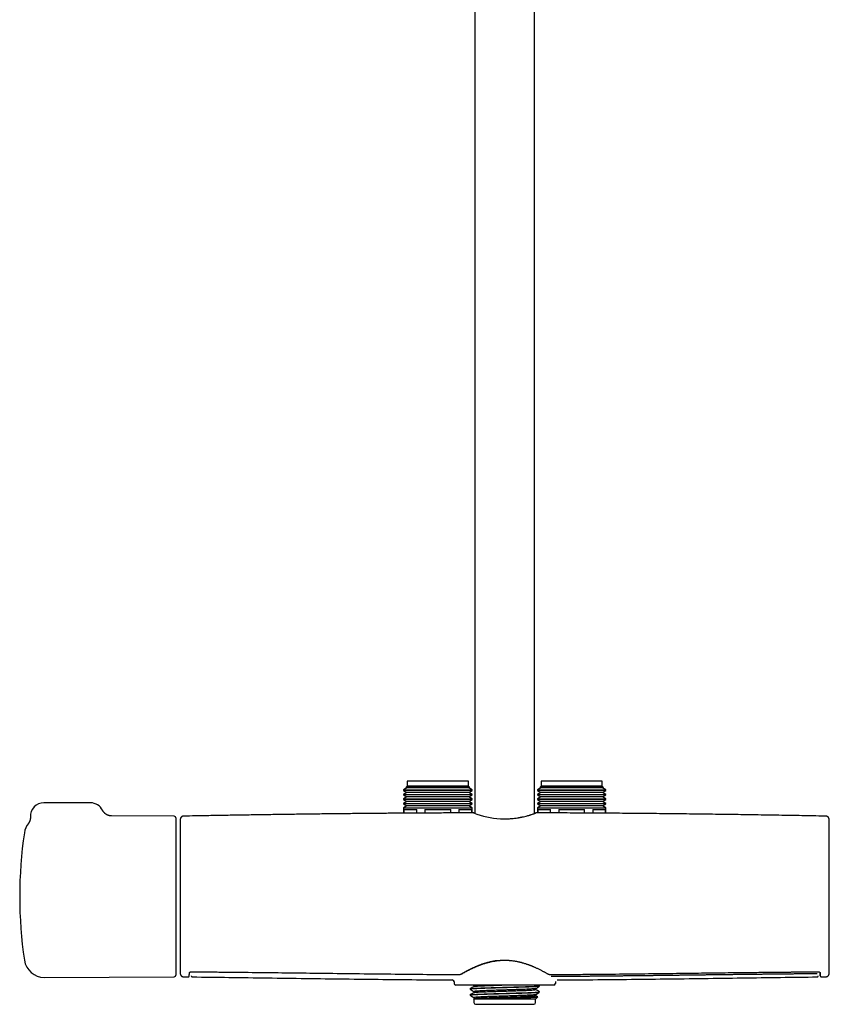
# Model space of a CAD drawing. Header units: millimetres. Extents: x 8 to 1577, y 12 to 2534.
# Tile 74 of 128: x 657 to 899, y 1371 to 1666. Entities that reach past the tile are written whole.
import ezdxf

# ---------------------------------------------------------------- set-up
doc = ezdxf.new("R2010")
doc.units = ezdxf.units.MM

msp = doc.modelspace()

# ---------------------------------------------------------------- linework, layer by layer
at = {"color": 7, "linetype": 'Continuous', "lineweight": 30}
for p, q in [((793.2, 1915.73), (793.2, 1428.54)), ((811, 1428.56), (811, 1915.57)), ((772.95, 1436.74), (772.56, 1436.35)), ((772.95, 1438.24), (772.95, 1436.74)), ((791.25, 1438.24), (772.95, 1438.24)), ((791.25, 1436.74), (772.95, 1436.74)), ((791.25, 1436.74), (791.25, 1438.24)), ((791.64, 1436.35), (791.25, 1436.74)), ((812.95, 1436.74), (812.56, 1436.35)), ((812.95, 1438.24), (812.95, 1436.74)), ((831.25, 1438.24), (812.95, 1438.24)), ((831.25, 1436.74), (812.95, 1436.74)), ((831.25, 1436.74), (831.25, 1438.24)), ((831.64, 1436.35), (831.25, 1436.74)), ((772.86, 1436.17), (771.85, 1435.59)), ((771.85, 1435.59), (771.85, 1435.42)), ((771.85, 1435.59), (792.35, 1435.59)), ((771.85, 1435.42), (772.86, 1434.83)), ((792.35, 1435.42), (771.85, 1435.42)), ((772.86, 1434.83), (771.85, 1434.25)), ((771.85, 1434.25), (771.85, 1434.08)), ((771.85, 1434.25), (792.35, 1434.25)), ((771.85, 1434.08), (772.86, 1433.49)), ((792.35, 1434.08), (771.85, 1434.08)), ((772.56, 1436.35), (772.86, 1436.17)), ((791.64, 1436.35), (772.56, 1436.35)), ((791.34, 1436.17), (772.86, 1436.17)), ((791.34, 1434.83), (772.86, 1434.83)), ((791.34, 1436.17), (791.64, 1436.35)), ((792.35, 1435.59), (791.34, 1436.17)), ((791.34, 1434.83), (792.35, 1435.42)), ((792.35, 1434.25), (791.34, 1434.83)), ((791.34, 1433.49), (792.35, 1434.08)), ((792.35, 1435.42), (792.35, 1435.59)), ((792.35, 1434.08), (792.35, 1434.25)), ((812.86, 1436.17), (811.85, 1435.59)), ((811.85, 1435.59), (811.85, 1435.42)), ((811.85, 1435.59), (832.35, 1435.59)), ((811.85, 1435.42), (812.86, 1434.83)), ((832.35, 1435.42), (811.85, 1435.42)), ((812.86, 1434.83), (811.85, 1434.25)), ((811.85, 1434.25), (811.85, 1434.08)), ((811.85, 1434.25), (832.35, 1434.25)), ((811.85, 1434.08), (812.86, 1433.49)), ((832.35, 1434.08), (811.85, 1434.08)), ((812.56, 1436.35), (812.86, 1436.17)), ((831.64, 1436.35), (812.56, 1436.35)), ((831.34, 1436.17), (812.86, 1436.17)), ((831.34, 1434.83), (812.86, 1434.83)), ((831.34, 1436.17), (831.64, 1436.35)), ((832.35, 1435.59), (831.34, 1436.17)), ((831.34, 1434.83), (832.35, 1435.42)), ((832.35, 1434.25), (831.34, 1434.83)), ((831.34, 1433.49), (832.35, 1434.08)), ((832.35, 1435.42), (832.35, 1435.59)), ((832.35, 1434.08), (832.35, 1434.25)), ((678.24, 1431.73), (664.24, 1431.73)), ((772.86, 1433.49), (771.85, 1432.91)), ((771.85, 1432.91), (771.85, 1432.74)), ((771.85, 1432.91), (792.35, 1432.91)), ((771.85, 1432.74), (772.86, 1432.15)), ((792.35, 1432.74), (771.85, 1432.74)), ((772.86, 1432.15), (771.85, 1431.57)), ((771.85, 1431.57), (771.85, 1431.4)), ((771.85, 1431.57), (792.35, 1431.57)), ((771.85, 1431.4), (772.86, 1430.81)), ((792.35, 1431.4), (771.85, 1431.4)), ((772.86, 1430.81), (771.85, 1430.23)), ((791.34, 1433.49), (772.86, 1433.49)), ((791.34, 1432.15), (772.86, 1432.15)), ((791.34, 1430.81), (772.86, 1430.81)), ((792.35, 1432.91), (791.34, 1433.49)), ((791.34, 1432.15), (792.35, 1432.74)), ((792.35, 1431.57), (791.34, 1432.15)), ((791.34, 1430.81), (792.35, 1431.4)), ((792.35, 1430.23), (791.34, 1430.81)), ((792.35, 1432.74), (792.35, 1432.91)), ((792.35, 1431.4), (792.35, 1431.57)), ((812.86, 1433.49), (811.85, 1432.91)), ((811.85, 1432.91), (811.85, 1432.74)), ((811.85, 1432.91), (832.35, 1432.91)), ((811.85, 1432.74), (812.86, 1432.15)), ((832.35, 1432.74), (811.85, 1432.74)), ((812.86, 1432.15), (811.85, 1431.57)), ((811.85, 1431.57), (811.85, 1431.4)), ((811.85, 1431.57), (832.35, 1431.57)), ((811.85, 1431.4), (812.86, 1430.81)), ((832.35, 1431.4), (811.85, 1431.4)), ((812.86, 1430.81), (811.85, 1430.23)), ((831.34, 1433.49), (812.86, 1433.49)), ((831.34, 1432.15), (812.86, 1432.15)), ((831.34, 1430.81), (812.86, 1430.81)), ((832.35, 1432.91), (831.34, 1433.49)), ((831.34, 1432.15), (832.35, 1432.74)), ((832.35, 1431.57), (831.34, 1432.15)), ((831.34, 1430.81), (832.35, 1431.4)), ((832.35, 1430.23), (831.34, 1430.81)), ((832.35, 1432.74), (832.35, 1432.91)), ((832.35, 1431.4), (832.35, 1431.57)), ((703.24, 1427.74), (684.5, 1427.82)), ((684.5, 1427.82), (684.5, 1427.82)), ((771.85, 1430.23), (771.85, 1428.63)), ((771.85, 1430.23), (792.35, 1430.23)), ((771.95, 1429.74), (775.8, 1429.74)), ((771.95, 1429.74), (771.95, 1428.63)), ((775.8, 1428.65), (775.8, 1429.74)), ((778.25, 1429.74), (785.95, 1429.74)), ((778.25, 1429.74), (778.25, 1428.67)), ((785.95, 1428.7), (785.95, 1429.74)), ((788.4, 1429.74), (792.25, 1429.74)), ((788.4, 1429.74), (788.4, 1428.71)), ((792.25, 1428.72), (792.25, 1429.74)), ((792.35, 1428.72), (792.35, 1430.23)), ((811.85, 1430.23), (811.85, 1428.72)), ((811.85, 1430.23), (832.35, 1430.23)), ((811.95, 1429.74), (815.8, 1429.74)), ((811.95, 1429.74), (811.95, 1428.72)), ((815.8, 1428.71), (815.8, 1429.74)), ((818.25, 1429.74), (825.95, 1429.74)), ((818.25, 1429.74), (818.25, 1428.7)), ((825.95, 1428.67), (825.95, 1429.74)), ((828.4, 1429.74), (832.25, 1429.74)), ((828.4, 1429.74), (828.4, 1428.65)), ((832.25, 1428.63), (832.25, 1429.74)), ((832.35, 1428.63), (832.35, 1430.23)), ((659.63, 1425.57), (659.63, 1425.57)), ((703.74, 1427.24), (703.74, 1380.23)), ((705.03, 1425.24), (705.03, 1382.24)), ((899.17, 1382.24), (899.17, 1425.24)), ((708.29, 1381.22), (708.29, 1381.2)), ((708.29, 1381.19), (708.3, 1381.09)), ((895.9, 1381.09), (895.91, 1381.22)), ((664.4, 1379.56), (703.24, 1379.73)), ((706.06, 1379.73), (707.45, 1379.71)), ((706.06, 1379.73), (706.06, 1379.73)), ((707.45, 1379.73), (707.45, 1379.73)), ((708.65, 1379.71), (708.65, 1379.71)), ((786.39, 1378.79), (786.39, 1378.78)), ((786.39, 1378.78), (786.4, 1378.78)), ((786.93, 1378.25), (786.94, 1377.73)), ((817.27, 1378.3), (817.26, 1377.73)), ((817.75, 1378.78), (817.75, 1378.78)), ((895.54, 1379.71), (895.54, 1379.71)), ((896.74, 1379.71), (898.14, 1379.73)), ((896.74, 1379.72), (896.74, 1379.73)), ((898.14, 1379.74), (898.14, 1379.74)), ((816.76, 1377.24), (787.44, 1377.24)), ((791.72, 1376.13), (791.72, 1375.98)), ((792.68, 1377.24), (792.9, 1377.11)), ((792.9, 1377.12), (792.9, 1376.82)), ((792.9, 1375.31), (792.9, 1375.01)), ((811.3, 1375.91), (811.3, 1376.2)), ((812.47, 1377.05), (812.15, 1377.24)), ((812.48, 1376.89), (812.48, 1377.04)), ((812.48, 1375.08), (812.48, 1375.23)), ((791.72, 1374.32), (791.72, 1374.2)), ((791.72, 1374.2), (791.76, 1374.2)), ((791.72, 1374.19), (791.78, 1374.13)), ((791.76, 1374.2), (791.79, 1374.14)), ((792.92, 1373.21), (792.8, 1373.14)), ((792.8, 1373.12), (792.9, 1373.02)), ((792.9, 1373.49), (792.9, 1373.2)), ((792.9, 1373.02), (792.9, 1372)), ((811.3, 1373.02), (792.9, 1373.02)), ((811.3, 1374.09), (811.3, 1374.39)), ((811.3, 1373.02), (811.98, 1373.7)), ((811.3, 1372), (811.3, 1373.02)), ((793.4, 1371.5), (802.1, 1371.5)), ((802.1, 1371.5), (810.8, 1371.5))]:
    msp.add_line(p, q, dxfattribs=at)
at = {"color": 7, "linetype": 'Continuous', "lineweight": 30, "flags": 128}
for points in [[(708.3, 1381.22), (708.3, 1381.22), (708.29, 1381.24)], [(895.9, 1381.24), (895.9, 1381.22), (895.9, 1381.22)]]:
    msp.add_lwpolyline(points, dxfattribs=at)
at = {"color": 7, "linetype": 'Continuous', "lineweight": 30}
for centre, radius, start, end in [((664.24, 1427.73), 4, 90, 182.7476), ((678.24, 1427.73), 4, 26.1498, 90), ((802.71, 1454.96), 28.07, 249.2259, 266.0909), ((664.38, 1421.91), 6, 142.3448, 171.5732), ((703.24, 1427.24), 0.5, 0, 89.75), ((1504.74, 1403.74), 800, 178.34903, 178.45961), ((705.23, 1425.24), 0.2, 178.4596, 180), ((99.46, 1403.74), 800, 1.54039, 1.65087), ((898.97, 1425.24), 0.2, 0, 1.5404), ((787.04, 1403.74), 130, 171.5732, 188.4268), ((664.38, 1385.56), 6, 188.4268, 270.25), ((705.23, 1382.24), 0.2, 180, 181.5404), ((1504.74, 1403.74), 800, 181.54039, 181.64962), ((99.46, 1403.74), 800, 358.35023, 358.45961), ((898.97, 1382.24), 0.2, 358.4596, 0), ((703.24, 1380.23), 0.5, 270.25, 360), ((786.39, 1378.24), 0.542, 5.9567, 89.6848), ((787.44, 1377.74), 0.5, 181, 270), ((816.76, 1377.74), 0.5, 270, 359), ((793.4, 1372), 0.5, 180, 270), ((810.8, 1372), 0.5, 270, 0)]:
    msp.add_arc(centre, radius, start, end, dxfattribs=at)
for points, knots in [([(684.5, 1427.82), (684.48, 1427.82), (684.42, 1427.82), (684.31, 1427.83), (684.17, 1427.84), (684.02, 1427.86), (683.86, 1427.89), (683.7, 1427.93), (683.54, 1427.98), (683.38, 1428.04), (683.23, 1428.11), (683.08, 1428.19), (682.93, 1428.28), (682.79, 1428.37), (682.65, 1428.48), (682.52, 1428.59), (682.39, 1428.71), (682.27, 1428.83), (682.16, 1428.97), (682.05, 1429.11), (681.95, 1429.27), (681.88, 1429.4), (681.84, 1429.48), (681.83, 1429.5)], [0, 0, 0, 0, 0.016615, 0.05632, 0.100314, 0.147161, 0.195731, 0.245372, 0.295709, 0.346512, 0.39764, 0.449, 0.500533, 0.552198, 0.603966, 0.655815, 0.707731, 0.759701, 0.811717, 0.86377, 0.921281, 0.978412, 1, 1, 1, 1]), ([(792.76, 1428.72), (792.46, 1428.72), (790.62, 1428.72), (787.23, 1428.71), (782.69, 1428.69), (778.23, 1428.67), (773.87, 1428.64), (769.46, 1428.61), (765.01, 1428.58), (760.52, 1428.54), (755.99, 1428.49), (751.42, 1428.44), (746.81, 1428.39), (742.16, 1428.33), (737.46, 1428.27), (732.73, 1428.2), (728.04, 1428.13), (723.41, 1428.06), (718.84, 1427.98), (714.22, 1427.9), (709.96, 1427.83), (707.23, 1427.78), (706.05, 1427.75)], [0, 0, 0, 0, 0.010261, 0.063575, 0.117451, 0.167332, 0.217686, 0.268513, 0.319813, 0.371585, 0.423831, 0.47655, 0.529742, 0.583407, 0.637545, 0.692157, 0.747241, 0.799611, 0.852402, 0.905614, 0.959246, 1, 1, 1, 1]), ([(793.2, 1428.6), (793.18, 1428.6), (793.1, 1428.62), (792.98, 1428.65), (792.87, 1428.68), (792.79, 1428.71), (792.77, 1428.72), (792.76, 1428.72)], [0, 0, 0, 0, 0.0578616, 0.3254054, 0.555386, 0.7478123, 1, 1, 1, 1]), ([(800.8, 1426.96), (801.15, 1426.94), (801.87, 1426.92), (802.99, 1426.95), (804.06, 1427.02), (805.06, 1427.12), (805.74, 1427.22), (806.21, 1427.29), (806.47, 1427.33), (806.72, 1427.38), (806.98, 1427.43), (807.23, 1427.48), (807.48, 1427.53), (807.9, 1427.63), (808.44, 1427.76), (809.02, 1427.92), (809.43, 1428.03), (809.71, 1428.12), (809.87, 1428.17), (809.96, 1428.2), (810.01, 1428.22), (810.04, 1428.23), (810.08, 1428.24), (810.11, 1428.25), (810.3, 1428.31), (810.61, 1428.41), (810.96, 1428.54), (811.2, 1428.63), (811.36, 1428.69), (811.44, 1428.72), (811.44, 1428.72), (811.44, 1428.72)], [0, 0, 0, 0, 0.065293, 0.134812, 0.208709, 0.267102, 0.328075, 0.345984, 0.364108, 0.382448, 0.401005, 0.419779, 0.438772, 0.457983, 0.51915, 0.571112, 0.613867, 0.639892, 0.660734, 0.66653, 0.67175, 0.676394, 0.680463, 0.683955, 0.686872, 0.749968, 0.809077, 0.864236, 0.915491, 0.965883, 1, 1, 1, 1]), ([(811.44, 1428.72), (811.44, 1428.72), (811.45, 1428.72), (811.42, 1428.71), (811.36, 1428.69), (811.28, 1428.67), (811.17, 1428.64), (811.06, 1428.62), (811, 1428.61)], [0, 0, 0, 0, 0.07077, 0.243205, 0.42244, 0.608503, 0.801419, 1, 1, 1, 1]), ([(898.15, 1427.75), (897.43, 1427.77), (895.61, 1427.8), (892.66, 1427.86), (889.27, 1427.92), (885.83, 1427.98), (882.35, 1428.03), (878.81, 1428.09), (875.33, 1428.14), (871.9, 1428.2), (868.54, 1428.24), (865.13, 1428.29), (861.68, 1428.34), (858.19, 1428.38), (854.65, 1428.42), (851.08, 1428.46), (847.47, 1428.5), (843.81, 1428.53), (840.11, 1428.57), (836.38, 1428.6), (832.67, 1428.63), (829, 1428.65), (825.37, 1428.67), (821.69, 1428.69), (817.98, 1428.71), (814.56, 1428.72), (812.38, 1428.72), (811.44, 1428.72)], [0, 0, 0, 0, 0.024633, 0.063147, 0.102223, 0.141861, 0.182061, 0.222824, 0.264149, 0.302524, 0.341372, 0.380692, 0.420484, 0.460749, 0.501486, 0.542696, 0.584378, 0.626532, 0.669159, 0.712258, 0.75583, 0.797344, 0.839279, 0.881633, 0.924407, 0.967602, 1, 1, 1, 1]), ([(660.24, 1427.54), (660.24, 1427.5), (660.25, 1427.4), (660.24, 1427.24), (660.23, 1427.08), (660.21, 1426.92), (660.18, 1426.77), (660.15, 1426.62), (660.1, 1426.47), (660.05, 1426.33), (660, 1426.2), (659.94, 1426.08), (659.88, 1425.97), (659.83, 1425.87), (659.77, 1425.78), (659.73, 1425.71), (659.69, 1425.65), (659.65, 1425.61), (659.64, 1425.58), (659.63, 1425.57)], [0, 0, 0, 0, 0.064511, 0.140753, 0.216063, 0.290353, 0.364431, 0.436603, 0.507169, 0.576065, 0.642873, 0.706933, 0.767167, 0.822063, 0.870299, 0.911752, 0.947561, 0.979382, 1, 1, 1, 1]), ([(706.05, 1427.75), (706.01, 1427.75), (705.94, 1427.74), (705.83, 1427.72), (705.73, 1427.69), (705.64, 1427.65), (705.56, 1427.61), (705.48, 1427.56), (705.42, 1427.51), (705.37, 1427.46), (705.32, 1427.41), (705.26, 1427.34), (705.2, 1427.25), (705.15, 1427.15), (705.11, 1427.04), (705.08, 1426.91), (705.07, 1426.83), (705.07, 1426.78)], [0, 0, 0, 0, 0.071812, 0.139474, 0.201999, 0.258585, 0.323754, 0.376344, 0.42081, 0.462585, 0.513529, 0.573745, 0.643069, 0.721097, 0.807188, 0.900494, 1, 1, 1, 1]), ([(899.13, 1426.78), (899.12, 1426.83), (899.12, 1426.93), (899.08, 1427.06), (899.04, 1427.17), (898.99, 1427.25), (898.96, 1427.31), (898.92, 1427.36), (898.88, 1427.41), (898.82, 1427.47), (898.73, 1427.55), (898.63, 1427.61), (898.52, 1427.67), (898.41, 1427.71), (898.28, 1427.74), (898.19, 1427.74), (898.15, 1427.75)], [0, 0, 0, 0, 0.1325712, 0.2460323, 0.3394026, 0.3960397, 0.4414448, 0.4765845, 0.5083587, 0.5617497, 0.6279985, 0.7065019, 0.7727514, 0.8444635, 0.9206221, 1, 1, 1, 1]), ([(789.46, 1380.78), (789.78, 1380.96), (790.41, 1381.32), (791.5, 1381.9), (792.68, 1382.48), (793.96, 1383.05), (795.33, 1383.56), (796.62, 1383.97), (797.79, 1384.27), (798.83, 1384.48), (799.54, 1384.58), (799.89, 1384.63)], [0, 0, 0, 0, 0.124941, 0.2504, 0.37601, 0.501425, 0.62641, 0.750925, 0.833807, 0.91675, 1, 1, 1, 1]), ([(789.61, 1380.79), (789.7, 1380.85), (789.89, 1380.95), (790.17, 1381.11), (790.43, 1381.25), (790.67, 1381.39), (790.89, 1381.5), (791.09, 1381.61), (791.27, 1381.7), (791.42, 1381.78), (791.56, 1381.85), (791.71, 1381.93), (791.92, 1382.03), (792.19, 1382.16), (792.52, 1382.32), (792.85, 1382.47), (793.12, 1382.59), (793.33, 1382.69), (793.48, 1382.75), (793.64, 1382.82), (793.81, 1382.89), (794, 1382.97), (794.23, 1383.06), (794.49, 1383.16), (794.78, 1383.27), (795.12, 1383.39), (795.49, 1383.52), (795.9, 1383.66), (796.35, 1383.8), (796.85, 1383.95), (797.35, 1384.08), (797.84, 1384.2), (798.32, 1384.3), (798.83, 1384.4), (799.37, 1384.49), (799.74, 1384.54), (799.93, 1384.56)], [0, 0, 0, 0, 0.039288, 0.075408, 0.108403, 0.138303, 0.165127, 0.188886, 0.208486, 0.225459, 0.241677, 0.257897, 0.274119, 0.310342, 0.346525, 0.381038, 0.413172, 0.428615, 0.443439, 0.457745, 0.473946, 0.49307, 0.514702, 0.539166, 0.566466, 0.596608, 0.630221, 0.666783, 0.706291, 0.748736, 0.7941, 0.831776, 0.871225, 0.912426, 0.955358, 1, 1, 1, 1]), ([(799.93, 1384.56), (800.06, 1384.58), (800.32, 1384.6), (800.67, 1384.64), (800.99, 1384.66), (801.25, 1384.67), (801.46, 1384.68), (801.62, 1384.68), (801.76, 1384.69), (801.91, 1384.69), (802.08, 1384.69), (802.3, 1384.69), (802.54, 1384.69), (802.82, 1384.68), (803.14, 1384.66), (803.48, 1384.64), (803.87, 1384.61), (804.13, 1384.58), (804.27, 1384.56)], [0, 0, 0, 0, 0.093123, 0.176092, 0.249101, 0.312291, 0.355113, 0.391961, 0.422854, 0.452672, 0.493737, 0.542512, 0.599018, 0.663294, 0.735408, 0.81546, 0.903593, 1, 1, 1, 1]), ([(804.27, 1384.56), (804.44, 1384.54), (804.76, 1384.5), (805.22, 1384.43), (805.63, 1384.35), (806, 1384.28), (806.33, 1384.2), (806.61, 1384.14), (806.86, 1384.08), (807.06, 1384.02), (807.26, 1383.97), (807.45, 1383.92), (807.72, 1383.84), (808.06, 1383.74), (808.46, 1383.61), (808.84, 1383.48), (809.14, 1383.37), (809.37, 1383.29), (809.53, 1383.22), (809.69, 1383.16), (809.87, 1383.09), (810.07, 1383.01), (810.3, 1382.92), (810.55, 1382.82), (810.83, 1382.7), (811.13, 1382.56), (811.46, 1382.42), (811.81, 1382.25), (812.17, 1382.08), (812.56, 1381.89), (812.93, 1381.7), (813.27, 1381.52), (813.6, 1381.35), (813.93, 1381.17), (814.26, 1380.98), (814.48, 1380.86), (814.59, 1380.79)], [0, 0, 0, 0, 0.0396934, 0.0760913, 0.1092645, 0.1392677, 0.1661424, 0.1899186, 0.2095174, 0.2264801, 0.2426812, 0.2588768, 0.2750693, 0.3112145, 0.3473125, 0.3817163, 0.4137426, 0.4291351, 0.4439117, 0.4582033, 0.47448, 0.4936917, 0.5154218, 0.5399597, 0.5673027, 0.5974487, 0.631019, 0.6674877, 0.7068509, 0.7491067, 0.7942567, 0.8317681, 0.87108, 0.9122065, 0.9551694, 1, 1, 1, 1]), ([(705.07, 1380.7), (705.07, 1380.66), (705.08, 1380.58), (705.1, 1380.47), (705.13, 1380.38), (705.17, 1380.28), (705.22, 1380.2), (705.27, 1380.13), (705.32, 1380.06), (705.38, 1380), (705.47, 1379.92), (705.57, 1379.86), (705.68, 1379.8), (705.8, 1379.76), (705.92, 1379.73), (706.01, 1379.73), (706.06, 1379.73)], [0, 0, 0, 0, 0.076773, 0.149142, 0.216037, 0.276593, 0.346346, 0.402639, 0.450085, 0.509831, 0.583964, 0.671802, 0.745918, 0.826126, 0.911281, 1, 1, 1, 1]), ([(707.45, 1379.71), (707.45, 1379.71), (707.47, 1379.71), (707.5, 1379.71), (707.52, 1379.72), (707.54, 1379.72), (707.56, 1379.73), (707.58, 1379.74), (707.61, 1379.76), (707.63, 1379.78), (707.65, 1379.81), (707.67, 1379.84), (707.69, 1379.88), (707.7, 1379.93), (707.72, 1379.99), (707.73, 1380.07), (707.75, 1380.16), (707.76, 1380.26), (707.77, 1380.39), (707.78, 1380.54), (707.79, 1380.71), (707.79, 1380.85), (707.79, 1380.92)], [0, 0, 0, 0, 0.003856, 0.012534, 0.025012, 0.039396, 0.056917, 0.077596, 0.106598, 0.140182, 0.178359, 0.22114, 0.268536, 0.32711, 0.391505, 0.461741, 0.537847, 0.619853, 0.706176, 0.798272, 0.896192, 1, 1, 1, 1]), ([(707.79, 1380.92), (707.79, 1380.93), (707.8, 1380.95), (707.8, 1380.98), (707.81, 1380.99), (707.81, 1380.99), (707.82, 1381), (707.83, 1381.02), (707.86, 1381.05), (707.89, 1381.08), (707.93, 1381.11), (707.96, 1381.13), (707.99, 1381.14), (708.02, 1381.16), (708.05, 1381.17), (708.1, 1381.19), (708.15, 1381.2), (708.21, 1381.21), (708.27, 1381.21), (708.3, 1381.22)], [0, 0, 0, 0, 0.099265, 0.179985, 0.242204, 0.286249, 0.325284, 0.407929, 0.502869, 0.583254, 0.657501, 0.720423, 0.748176, 0.782768, 0.827032, 0.865748, 0.908039, 0.952822, 1, 1, 1, 1]), ([(708.3, 1381.22), (708.51, 1381.21), (708.93, 1381.21), (709.53, 1381.21), (710.1, 1381.2), (710.62, 1381.2), (711.1, 1381.2), (711.55, 1381.19), (711.94, 1381.19), (712.28, 1381.19), (712.58, 1381.19), (712.85, 1381.18), (713.11, 1381.18), (713.38, 1381.18), (713.87, 1381.18), (714.6, 1381.17), (715.58, 1381.16), (717.98, 1381.14), (723.2, 1381.09), (730.89, 1381.01), (739.61, 1380.9), (748.77, 1380.79), (758.69, 1380.67), (768.94, 1380.55), (775.8, 1380.48), (779.28, 1380.45), (779.8, 1380.45), (780.31, 1380.45), (780.81, 1380.44), (781.3, 1380.44), (781.77, 1380.44), (782.23, 1380.43), (782.63, 1380.43), (783, 1380.43), (783.35, 1380.42), (783.75, 1380.42), (784.19, 1380.42), (784.68, 1380.41), (785.2, 1380.41), (785.76, 1380.41), (786.35, 1380.4), (786.97, 1380.4), (787.64, 1380.4), (788.1, 1380.39), (788.33, 1380.39)], [0, 0, 0, 0, 0.008074, 0.015637, 0.022688, 0.029228, 0.035255, 0.04077, 0.045774, 0.04991, 0.053616, 0.056929, 0.060185, 0.063462, 0.066762, 0.078728, 0.090955, 0.103232, 0.169002, 0.28645, 0.39131, 0.496161, 0.629589, 0.763004, 0.880405, 0.886863, 0.89332, 0.899773, 0.906082, 0.912181, 0.918068, 0.923745, 0.929336, 0.933166, 0.937565, 0.942533, 0.94807, 0.954177, 0.960853, 0.96767, 0.974992, 0.982822, 0.991157, 1, 1, 1, 1]), ([(788.33, 1380.39), (788.36, 1380.39), (788.42, 1380.39), (788.51, 1380.4), (788.61, 1380.41), (788.7, 1380.43), (788.78, 1380.45), (788.88, 1380.48), (788.98, 1380.51), (789.08, 1380.55), (789.19, 1380.59), (789.32, 1380.64), (789.46, 1380.71), (789.56, 1380.77), (789.61, 1380.79)], [0, 0, 0, 0, 0.051523, 0.097023, 0.173487, 0.232853, 0.277269, 0.352352, 0.436283, 0.510861, 0.602788, 0.71475, 0.846954, 1, 1, 1, 1]), ([(814.59, 1380.79), (814.64, 1380.76), (814.74, 1380.71), (814.89, 1380.64), (815.03, 1380.58), (815.13, 1380.54), (815.22, 1380.51), (815.3, 1380.48), (815.39, 1380.46), (815.49, 1380.43), (815.59, 1380.41), (815.7, 1380.4), (815.79, 1380.39), (815.84, 1380.39), (815.86, 1380.39)], [0, 0, 0, 0, 0.162791, 0.301682, 0.416561, 0.507251, 0.561481, 0.625132, 0.699161, 0.762193, 0.832126, 0.910542, 0.953654, 1, 1, 1, 1]), ([(815.86, 1380.39), (816.08, 1380.39), (816.5, 1380.4), (817.1, 1380.4), (817.67, 1380.4), (818.19, 1380.41), (818.67, 1380.41), (819.11, 1380.41), (819.5, 1380.41), (819.85, 1380.42), (820.14, 1380.42), (820.42, 1380.42), (820.68, 1380.42), (820.94, 1380.42), (821.44, 1380.43), (822.17, 1380.43), (823.14, 1380.44), (825.55, 1380.46), (830.77, 1380.51), (838.45, 1380.58), (847.18, 1380.69), (855.14, 1380.79), (862.69, 1380.88), (869.81, 1380.97), (876.12, 1381.04), (881.63, 1381.1), (884.93, 1381.13), (886.85, 1381.15), (887.36, 1381.15), (887.88, 1381.16), (888.38, 1381.16), (888.87, 1381.16), (889.34, 1381.17), (889.8, 1381.17), (890.2, 1381.17), (890.57, 1381.18), (890.92, 1381.18), (891.32, 1381.18), (891.76, 1381.19), (892.25, 1381.19), (892.77, 1381.19), (893.33, 1381.2), (893.91, 1381.2), (894.54, 1381.21), (895.21, 1381.21), (895.67, 1381.21), (895.9, 1381.22)], [0, 0, 0, 0, 0.008077, 0.015642, 0.022694, 0.029233, 0.035259, 0.040773, 0.045774, 0.049909, 0.053613, 0.056924, 0.060179, 0.063456, 0.066755, 0.078719, 0.090942, 0.103215, 0.168961, 0.286361, 0.391188, 0.496025, 0.584987, 0.673957, 0.762933, 0.821657, 0.880381, 0.88684, 0.8933, 0.899754, 0.906064, 0.912163, 0.918052, 0.92373, 0.929324, 0.933158, 0.93756, 0.942532, 0.948072, 0.954182, 0.96086, 0.967677, 0.975, 0.982828, 0.991162, 1, 1, 1, 1]), ([(895.9, 1381.22), (895.93, 1381.22), (895.97, 1381.21), (896.03, 1381.2), (896.07, 1381.19), (896.13, 1381.18), (896.19, 1381.15), (896.25, 1381.12), (896.29, 1381.09), (896.33, 1381.06), (896.36, 1381.03), (896.38, 1381), (896.38, 1380.99), (896.39, 1380.99), (896.39, 1380.98), (896.4, 1380.95), (896.4, 1380.93), (896.4, 1380.92)], [0, 0, 0, 0, 0.042025, 0.079561, 0.111962, 0.138446, 0.237316, 0.306244, 0.38413, 0.469559, 0.558833, 0.637205, 0.708026, 0.752021, 0.814746, 0.897392, 1, 1, 1, 1]), ([(896.46, 1380.11), (896.46, 1380.09), (896.45, 1380.04), (896.45, 1380.01), (896.44, 1380), (896.44, 1380.05), (896.43, 1380.14), (896.42, 1380.27), (896.41, 1380.46), (896.41, 1380.68), (896.4, 1380.88), (896.4, 1380.97)], [0, 0, 0, 0, 0.062183, 0.177967, 0.29556, 0.412781, 0.529819, 0.646866, 0.764116, 0.881763, 1, 1, 1, 1]), ([(896.4, 1380.92), (896.41, 1380.85), (896.41, 1380.71), (896.42, 1380.54), (896.43, 1380.39), (896.44, 1380.26), (896.45, 1380.16), (896.46, 1380.07), (896.48, 1379.99), (896.49, 1379.93), (896.51, 1379.88), (896.53, 1379.84), (896.55, 1379.81), (896.57, 1379.78), (896.59, 1379.76), (896.61, 1379.74), (896.64, 1379.73), (896.66, 1379.72), (896.68, 1379.72), (896.7, 1379.71), (896.71, 1379.71), (896.73, 1379.71), (896.75, 1379.71), (896.75, 1379.71)], [0, 0, 0, 0, 0.105633, 0.205157, 0.298661, 0.386218, 0.46788, 0.542383, 0.611262, 0.67453, 0.732193, 0.779751, 0.822674, 0.860958, 0.894599, 0.923595, 0.944211, 0.961611, 0.975812, 0.984386, 0.991213, 0.996362, 1, 1, 1, 1]), ([(898.14, 1379.73), (898.18, 1379.73), (898.25, 1379.73), (898.36, 1379.75), (898.46, 1379.78), (898.55, 1379.82), (898.64, 1379.86), (898.71, 1379.91), (898.78, 1379.96), (898.85, 1380.03), (898.92, 1380.11), (898.99, 1380.21), (899.05, 1380.32), (899.09, 1380.44), (899.12, 1380.56), (899.12, 1380.65), (899.13, 1380.7)], [0, 0, 0, 0, 0.076784, 0.149161, 0.216062, 0.276621, 0.346377, 0.402669, 0.450112, 0.509854, 0.583983, 0.671816, 0.745928, 0.826133, 0.911284, 1, 1, 1, 1]), ([(708.35, 1380), (708.35, 1379.99), (708.35, 1379.97), (708.36, 1379.92), (708.38, 1379.88), (708.4, 1379.83), (708.44, 1379.78), (708.5, 1379.74), (708.56, 1379.7), (708.62, 1379.7), (708.65, 1379.69)], [0, 0, 0, 0, 0.156929, 0.330962, 0.465161, 0.589889, 0.705532, 0.812412, 0.910644, 1, 1, 1, 1]), ([(708.65, 1379.69), (712.31, 1379.65), (719.81, 1379.55), (731.14, 1379.4), (742.64, 1379.24), (754.15, 1379.08), (765.66, 1378.95), (776.41, 1378.84), (783.32, 1378.8), (786.4, 1378.79)], [0, 0, 0, 0, 0.141143, 0.289192, 0.437226, 0.585243, 0.733245, 0.881234, 1, 1, 1, 1]), ([(786.81, 1378.58), (786.82, 1378.56), (786.85, 1378.52), (786.89, 1378.45), (786.92, 1378.37), (786.93, 1378.32), (786.93, 1378.3)], [0, 0, 0, 0, 0.171775, 0.41834, 0.694388, 1, 1, 1, 1]), ([(895.5, 1380.62), (894.67, 1380.61), (893.74, 1380.6), (892.61, 1380.59), (892.13, 1380.59), (891.54, 1380.58), (890.96, 1380.58), (890.38, 1380.57), (889.6, 1380.57), (888.82, 1380.56), (888.04, 1380.55), (887.46, 1380.55), (886.88, 1380.54), (886.29, 1380.53), (885.71, 1380.53), (885.13, 1380.52), (884.54, 1380.52), (883.96, 1380.51), (883.38, 1380.5), (882.79, 1380.5), (882.21, 1380.49), (881.63, 1380.49), (880.85, 1380.48), (880.07, 1380.47), (879.3, 1380.46), (878.71, 1380.45), (878.13, 1380.45), (877.55, 1380.44), (876.96, 1380.43), (876.38, 1380.43), (875.8, 1380.42), (875.21, 1380.41), (874.63, 1380.41), (874.05, 1380.4), (873.46, 1380.39), (872.88, 1380.39), (872.1, 1380.38), (871.32, 1380.37), (870.55, 1380.36), (869.96, 1380.35), (869.38, 1380.34), (868.8, 1380.34), (868.21, 1380.33), (867.63, 1380.32), (867.05, 1380.32), (866.46, 1380.31), (865.88, 1380.3), (865.3, 1380.29), (864.72, 1380.29), (863.94, 1380.28), (863.16, 1380.27), (862.38, 1380.26), (861.8, 1380.25), (861.22, 1380.24), (860.63, 1380.24), (860.05, 1380.23), (859.47, 1380.22), (858.88, 1380.21), (858.3, 1380.21), (857.72, 1380.2), (857.13, 1380.19), (856.55, 1380.18), (855.97, 1380.18), (855.19, 1380.17), (854.41, 1380.16), (853.63, 1380.15), (853.05, 1380.14), (852.47, 1380.13), (851.88, 1380.13), (851.3, 1380.12), (850.72, 1380.11), (850.13, 1380.1), (849.55, 1380.1), (848.97, 1380.09), (848.38, 1380.08), (847.8, 1380.08), (847.22, 1380.07), (846.44, 1380.06), (845.66, 1380.05), (844.89, 1380.04), (844.3, 1380.03), (843.72, 1380.03), (843.14, 1380.02), (842.55, 1380.01), (841.97, 1380.01), (841.39, 1380), (840.8, 1379.99), (840.22, 1379.99), (839.64, 1379.98), (839.05, 1379.97), (838.28, 1379.97), (837.5, 1379.96), (836.72, 1379.95), (836.14, 1379.94), (835.55, 1379.94), (834.97, 1379.93), (834.39, 1379.93), (833.8, 1379.92), (833.22, 1379.91), (832.64, 1379.91), (832.05, 1379.9), (831.47, 1379.9), (830.89, 1379.89), (830.3, 1379.89), (829.53, 1379.88), (828.75, 1379.87), (827.97, 1379.86), (827.39, 1379.86), (826.81, 1379.85), (826.22, 1379.85), (825.64, 1379.84), (825.06, 1379.84), (824.47, 1379.84), (823.89, 1379.83), (823.31, 1379.83), (822.72, 1379.82), (822.14, 1379.82), (821.48, 1379.81), (820.74, 1379.81), (818.89, 1379.79), (817.3, 1379.79), (815.99, 1379.78)], [0, 0, 0, 0, 0.031491, 0.035159, 0.042494, 0.049829, 0.057164, 0.064499, 0.071835, 0.086505, 0.09384, 0.101175, 0.10851, 0.115845, 0.123181, 0.130516, 0.137851, 0.145186, 0.152521, 0.159856, 0.167191, 0.174527, 0.181862, 0.196532, 0.203867, 0.211202, 0.218538, 0.225873, 0.233208, 0.240543, 0.247878, 0.255213, 0.262548, 0.269884, 0.277219, 0.284554, 0.291889, 0.306559, 0.313895, 0.32123, 0.328565, 0.3359, 0.343235, 0.35057, 0.357905, 0.365241, 0.372576, 0.379911, 0.387246, 0.394581, 0.409252, 0.416587, 0.423922, 0.431257, 0.438592, 0.445927, 0.453262, 0.460598, 0.467933, 0.475268, 0.482603, 0.489938, 0.497273, 0.504608, 0.519279, 0.526614, 0.533949, 0.541284, 0.548619, 0.555955, 0.56329, 0.570625, 0.57796, 0.585295, 0.59263, 0.599965, 0.607301, 0.614636, 0.629306, 0.636641, 0.643976, 0.651312, 0.658647, 0.665982, 0.673317, 0.680652, 0.687987, 0.695322, 0.702658, 0.709993, 0.717328, 0.731998, 0.739333, 0.746668, 0.754004, 0.761339, 0.768674, 0.776009, 0.783344, 0.790679, 0.798015, 0.80535, 0.812685, 0.82002, 0.827355, 0.842025, 0.849361, 0.856696, 0.864031, 0.871366, 0.878701, 0.886036, 0.893372, 0.900707, 0.908042, 0.915377, 0.922712, 0.930047, 0.940316, 0.950585, 1, 1, 1, 1]), ([(817.75, 1378.79), (820.84, 1378.8), (827.77, 1378.84), (838.53, 1378.95), (850.04, 1379.08), (861.55, 1379.24), (873.06, 1379.4), (884.39, 1379.55), (891.89, 1379.65), (895.54, 1379.69)], [0, 0, 0, 0, 0.119227, 0.267138, 0.415063, 0.563003, 0.710959, 0.858931, 1, 1, 1, 1]), ([(895.55, 1379.69), (895.57, 1379.69), (895.62, 1379.7), (895.68, 1379.72), (895.73, 1379.75), (895.77, 1379.79), (895.79, 1379.83), (895.81, 1379.86), (895.82, 1379.88), (895.82, 1379.89), (895.83, 1379.91), (895.83, 1379.94), (895.84, 1379.97), (895.84, 1379.99), (895.84, 1380)], [0, 0, 0, 0, 0.03872, 0.080189, 0.12441, 0.171679, 0.240811, 0.317483, 0.402688, 0.499836, 0.61088, 0.733476, 0.869484, 1, 1, 1, 1]), ([(791.73, 1375.98), (791.92, 1375.86), (792.32, 1375.63), (792.71, 1375.41), (792.9, 1375.3)], [0, 0, 0, 0, 0.508091, 1, 1, 1, 1]), ([(812.43, 1376.88), (812.42, 1376.87), (812.4, 1376.85), (812.03, 1376.81), (811.37, 1376.76), (810.42, 1376.71), (809.24, 1376.66), (807.84, 1376.61), (806.28, 1376.56), (804.6, 1376.51), (802.85, 1376.46), (801.07, 1376.41), (799.33, 1376.36), (797.66, 1376.31), (796.13, 1376.26), (794.76, 1376.21), (793.61, 1376.16), (792.71, 1376.11), (792.08, 1376.07), (791.75, 1376.02), (791.75, 1375.99), (791.76, 1375.98)], [0, 0, 0, 0, 0.027948, 0.083064, 0.138179, 0.193295, 0.24841, 0.303526, 0.358641, 0.413757, 0.468873, 0.523985, 0.579095, 0.634204, 0.689314, 0.744424, 0.799533, 0.854643, 0.909753, 0.964862, 1, 1, 1, 1]), ([(792.92, 1376.83), (792.72, 1376.72), (792.33, 1376.5), (791.95, 1376.27), (791.76, 1376.16)], [0, 0, 0, 0, 0.514175, 1, 1, 1, 1]), ([(791.76, 1374.34), (791.77, 1374.34), (791.79, 1374.37), (792.1, 1374.4), (792.71, 1374.45), (793.65, 1374.5), (794.75, 1374.55), (795.91, 1374.59), (797.05, 1374.63), (798.2, 1374.67), (799.31, 1374.7), (800.37, 1374.73), (801.43, 1374.76), (802.74, 1374.79), (804.27, 1374.84), (805.98, 1374.89), (807.58, 1374.93), (809.02, 1374.98), (810.25, 1375.03), (811.24, 1375.08), (811.96, 1375.13), (812.4, 1375.18), (812.45, 1375.21), (812.47, 1375.23)], [0, 0, 0, 0, 0.023744, 0.075315, 0.129421, 0.18606, 0.245232, 0.28612, 0.328137, 0.371281, 0.404391, 0.438135, 0.472514, 0.504361, 0.559992, 0.615592, 0.671162, 0.726702, 0.782212, 0.837691, 0.893141, 0.94856, 1, 1, 1, 1]), ([(812.43, 1375.06), (812.41, 1375.05), (812.37, 1375.03), (811.96, 1374.98), (811.25, 1374.93), (810.27, 1374.88), (809.05, 1374.83), (807.63, 1374.79), (806.06, 1374.74), (804.36, 1374.69), (802.98, 1374.65), (801.88, 1374.62), (801.08, 1374.6), (800.09, 1374.57), (799.02, 1374.54), (797.89, 1374.51), (796.88, 1374.47), (795.87, 1374.44), (794.92, 1374.41), (794.05, 1374.37), (793.26, 1374.33), (792.61, 1374.29), (792.14, 1374.26), (791.87, 1374.22), (791.79, 1374.2), (791.76, 1374.2)], [0, 0, 0, 0, 0.036776, 0.093399, 0.150021, 0.206644, 0.263267, 0.31989, 0.376513, 0.433136, 0.489758, 0.510158, 0.538615, 0.566304, 0.606383, 0.644735, 0.681358, 0.716253, 0.760077, 0.80083, 0.838512, 0.889247, 0.933076, 0.969995, 1, 1, 1, 1]), ([(792.92, 1375.02), (792.72, 1374.91), (792.33, 1374.68), (791.94, 1374.46), (791.76, 1374.35)], [0, 0, 0, 0, 0.513023, 1, 1, 1, 1]), ([(791.77, 1376.15), (791.77, 1376.15), (791.77, 1376.18), (792.09, 1376.22), (792.7, 1376.26), (793.6, 1376.31), (794.74, 1376.36), (796.08, 1376.41), (797.6, 1376.46), (799.25, 1376.51), (800.78, 1376.55), (802.05, 1376.59), (803.04, 1376.62), (804.1, 1376.65), (805.3, 1376.68), (806.61, 1376.72), (807.86, 1376.76), (809.02, 1376.8), (810.06, 1376.84), (810.94, 1376.88), (811.66, 1376.93), (812.16, 1376.97), (812.44, 1377.01), (812.45, 1377.03), (812.45, 1377.04)], [0, 0, 0, 0, 0.019974, 0.074749, 0.129493, 0.184208, 0.238892, 0.293546, 0.34817, 0.402764, 0.457327, 0.493368, 0.521476, 0.549903, 0.593123, 0.63706, 0.681712, 0.727081, 0.773166, 0.819966, 0.867483, 0.915715, 0.964664, 1, 1, 1, 1]), ([(793.64, 1377.24), (793.56, 1377.23), (793.26, 1377.21), (792.98, 1377.17), (792.93, 1377.14), (792.91, 1377.12)], [0, 0, 0, 0, 0.171478, 0.588505, 1, 1, 1, 1]), ([(811.28, 1376.2), (811.28, 1376.2), (811.29, 1376.19), (811.14, 1376.16), (810.81, 1376.12), (810.28, 1376.08), (809.57, 1376.03), (808.7, 1375.99), (807.66, 1375.95), (806.49, 1375.91), (805.2, 1375.86), (803.82, 1375.82), (802.63, 1375.78), (801.7, 1375.75), (801.04, 1375.73), (800.01, 1375.7), (798.61, 1375.65), (796.95, 1375.59), (795.5, 1375.53), (794.32, 1375.47), (793.47, 1375.42), (792.97, 1375.36), (792.94, 1375.32), (792.93, 1375.31)], [0, 0, 0, 0, 0.00026, 0.045692, 0.091713, 0.138321, 0.185517, 0.233302, 0.281675, 0.330635, 0.380184, 0.430321, 0.481045, 0.506668, 0.528639, 0.55061, 0.616424, 0.682237, 0.748051, 0.813864, 0.879677, 0.945491, 1, 1, 1, 1]), ([(792.94, 1375.01), (792.98, 1375.03), (793.07, 1375.07), (793.65, 1375.12), (794.58, 1375.18), (795.82, 1375.24), (797.31, 1375.3), (798.99, 1375.35), (800.81, 1375.41), (802.67, 1375.47), (804.51, 1375.53), (806.25, 1375.59), (807.83, 1375.64), (809.17, 1375.7), (810.23, 1375.76), (810.94, 1375.82), (811.29, 1375.87), (811.26, 1375.9), (811.25, 1375.91)], [0, 0, 0, 0, 0.053829, 0.119182, 0.184535, 0.249887, 0.31524, 0.380593, 0.445945, 0.511294, 0.576634, 0.641975, 0.707315, 0.772655, 0.837995, 0.903336, 0.968676, 1, 1, 1, 1]), ([(792.95, 1376.83), (792.98, 1376.84), (793.03, 1376.87), (793.55, 1376.93), (794.43, 1376.98), (795.63, 1377.04), (797.09, 1377.1), (798.75, 1377.16), (800.16, 1377.21), (800.99, 1377.23), (801.21, 1377.24)], [0, 0, 0, 0, 0.097419, 0.239459, 0.381499, 0.523539, 0.665579, 0.807618, 0.949658, 1, 1, 1, 1]), ([(811.28, 1376.19), (811.48, 1376.31), (811.86, 1376.53), (812.25, 1376.75), (812.44, 1376.86)], [0, 0, 0, 0, 0.515029, 1, 1, 1, 1]), ([(811.28, 1374.38), (811.48, 1374.49), (811.86, 1374.72), (812.25, 1374.94), (812.44, 1375.05)], [0, 0, 0, 0, 0.514439, 1, 1, 1, 1]), ([(812.45, 1375.25), (812.26, 1375.36), (811.87, 1375.58), (811.49, 1375.81), (811.3, 1375.92)], [0, 0, 0, 0, 0.49688, 1, 1, 1, 1]), ([(791.83, 1374.1), (792, 1374.01), (792.35, 1373.8), (792.71, 1373.59), (792.9, 1373.48)], [0, 0, 0, 0, 0.459245, 1, 1, 1, 1]), ([(792.81, 1373.13), (792.81, 1373.13), (792.8, 1373.14), (792.89, 1373.15), (793.08, 1373.17), (793.38, 1373.19), (793.78, 1373.21), (794.26, 1373.23), (794.77, 1373.24), (795.27, 1373.26), (795.73, 1373.27), (796.23, 1373.28), (796.75, 1373.3), (797.3, 1373.31), (797.87, 1373.32), (798.47, 1373.34), (799.09, 1373.35), (799.72, 1373.36), (800.37, 1373.37), (801.02, 1373.39), (801.53, 1373.4), (801.87, 1373.4), (802.1, 1373.41), (802.39, 1373.41), (802.73, 1373.42), (803.08, 1373.43), (803.57, 1373.44), (804.19, 1373.45), (804.95, 1373.46), (805.69, 1373.48), (806.41, 1373.49), (807.06, 1373.51), (807.65, 1373.52), (808.19, 1373.53), (808.66, 1373.55), (809.08, 1373.56), (809.48, 1373.57), (809.85, 1373.58), (810.19, 1373.59), (810.47, 1373.6), (810.68, 1373.61), (810.85, 1373.62), (810.96, 1373.62), (811.04, 1373.62), (811.08, 1373.63), (811.11, 1373.63), (811.12, 1373.63), (811.13, 1373.63), (811.13, 1373.63), (811.13, 1373.63), (811.14, 1373.63), (811.16, 1373.63), (811.18, 1373.63), (811.22, 1373.63), (811.29, 1373.64), (811.41, 1373.64), (811.6, 1373.65), (811.79, 1373.67), (811.92, 1373.68), (811.98, 1373.69), (811.98, 1373.7), (811.98, 1373.7)], [0, 0, 0, 0, 0.004455, 0.037256, 0.070123, 0.103055, 0.136054, 0.169118, 0.202249, 0.224379, 0.246539, 0.268728, 0.290947, 0.313197, 0.335476, 0.357786, 0.380125, 0.402495, 0.424896, 0.447326, 0.469788, 0.476083, 0.482382, 0.493182, 0.505112, 0.516853, 0.528407, 0.55489, 0.580323, 0.607939, 0.634186, 0.659056, 0.682543, 0.704641, 0.725344, 0.744647, 0.762545, 0.784214, 0.803368, 0.819997, 0.834096, 0.845656, 0.854673, 0.859764, 0.863421, 0.865642, 0.866215, 0.866366, 0.866421, 0.866428, 0.86775, 0.869071, 0.870393, 0.873508, 0.879073, 0.889014, 0.906778, 0.938534, 0.966938, 0.995386, 1, 1, 1, 1]), ([(811.24, 1374.39), (811.23, 1374.38), (811.22, 1374.35), (810.79, 1374.3), (809.99, 1374.24), (808.84, 1374.18), (807.42, 1374.12), (805.78, 1374.07), (803.99, 1374.01), (802.63, 1373.96), (801.8, 1373.94), (801.47, 1373.93), (801.12, 1373.92), (800.75, 1373.91), (800.15, 1373.89), (799.27, 1373.86), (798.14, 1373.82), (796.95, 1373.78), (795.77, 1373.73), (794.68, 1373.68), (793.74, 1373.62), (793.12, 1373.56), (792.83, 1373.52), (792.91, 1373.5), (792.92, 1373.49)], [0, 0, 0, 0, 0.0297303, 0.0955517, 0.1613731, 0.2271945, 0.2930159, 0.3588373, 0.4246587, 0.4904801, 0.5016227, 0.5131462, 0.5254506, 0.5385359, 0.552402, 0.590465, 0.6333999, 0.6812041, 0.7338751, 0.7914098, 0.8538049, 0.921057, 0.9931623, 1, 1, 1, 1]), ([(792.93, 1373.2), (792.94, 1373.21), (792.96, 1373.23), (793.16, 1373.26), (793.52, 1373.29), (793.99, 1373.33), (794.62, 1373.37), (795.43, 1373.41), (796.4, 1373.45), (797.56, 1373.49), (798.88, 1373.54), (800, 1373.57), (800.84, 1373.6), (801.37, 1373.62), (801.86, 1373.63), (802.27, 1373.64), (802.61, 1373.65), (803.43, 1373.68), (804.75, 1373.72), (806.48, 1373.78), (808.02, 1373.84), (809.33, 1373.9), (810.35, 1373.96), (811.01, 1374.01), (811.31, 1374.06), (811.27, 1374.09), (811.26, 1374.09)], [0, 0, 0, 0, 0.020135, 0.066071, 0.103252, 0.14276, 0.184595, 0.228757, 0.275244, 0.324057, 0.375194, 0.428655, 0.447011, 0.465627, 0.484501, 0.498367, 0.509274, 0.520182, 0.585518, 0.650855, 0.716192, 0.781528, 0.846865, 0.912201, 0.977538, 1, 1, 1, 1]), ([(811.97, 1373.71), (811.94, 1373.73), (811.72, 1373.86), (811.49, 1373.99), (811.3, 1374.1)], [0, 0, 0, 0, 0.140273, 1, 1, 1, 1])]:
    msp.add_open_spline(points, degree=3, knots=knots, dxfattribs=at)

doc.saveas('drawing.dxf')
